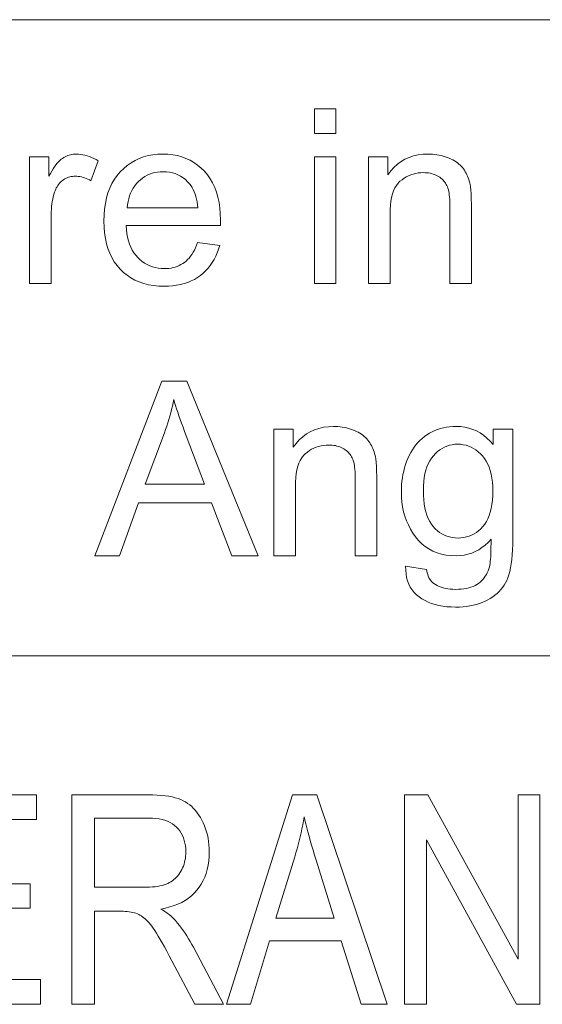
# Model space of a CAD drawing. Extents: x 5 to 415, y 5 to 296.
# Tile 32 of 58: x 317.54 to 325.03, y 21.49 to 35.59. Entities that reach past the tile are written whole.
import ezdxf

# ---------------------------------------------------------------- set-up
doc = ezdxf.new("R2010")
doc.units = 0

msp = doc.modelspace()

# ---------------------------------------------------------------- linework, layer by layer
at = {"color": 7, "lineweight": 13}
for p, q in [((210, 35.59132), (410, 35.59132)), ((290.188171, 26.481186), (356.239014, 26.481186))]:
    msp.add_line(p, q, dxfattribs=at)
for points in [[(321.764709, 33.961632), (321.764709, 34.314636), (322.071655, 34.314636), (322.071655, 33.961632)], [(317.683868, 31.814634), (317.683868, 33.625687), (317.960114, 33.625687), (317.960114, 33.351128), (317.98111, 33.388355), (318.00177, 33.422955), (318.022095, 33.454929), (318.042114, 33.48428), (318.061798, 33.511002), (318.081177, 33.535099), (318.10022, 33.556568), (318.118927, 33.575413), (318.137329, 33.591629), (318.155396, 33.605221), (318.173462, 33.616886), (318.191925, 33.627323), (318.210724, 33.636532), (318.229858, 33.644512), (318.24939, 33.651264), (318.269257, 33.656792), (318.28949, 33.661087), (318.310089, 33.664158), (318.331055, 33.665997), (318.352356, 33.666611), (318.383423, 33.665623), (318.414612, 33.662655), (318.445923, 33.657711), (318.477325, 33.650787), (318.50882, 33.641884), (318.540405, 33.631004), (318.572113, 33.618149), (318.603912, 33.60331), (318.635834, 33.586498), (318.667847, 33.567703), (318.562103, 33.282917), (318.539581, 33.295551), (318.51709, 33.306858), (318.494568, 33.316833), (318.472046, 33.325481), (318.449554, 33.332794), (318.427032, 33.338783), (318.404541, 33.343437), (318.382019, 33.346764), (318.359497, 33.348759), (318.337006, 33.349422), (318.317078, 33.348816), (318.297577, 33.347), (318.278473, 33.343975), (318.259796, 33.339737), (318.241516, 33.33429), (318.223633, 33.327629), (318.206177, 33.319759), (318.189117, 33.310677), (318.172485, 33.300385), (318.15625, 33.288883), (318.140656, 33.276306), (318.126007, 33.262791), (318.112305, 33.248341), (318.099487, 33.232948), (318.087585, 33.216621), (318.07663, 33.199356), (318.066589, 33.181149), (318.057465, 33.162006), (318.049255, 33.14193), (318.041992, 33.120911), (318.032257, 33.08786), (318.02356, 33.054199), (318.0159, 33.01992), (318.009247, 32.985031), (318.003601, 32.949524), (317.998993, 32.913406), (317.995422, 32.876675), (317.992859, 32.839329), (317.991333, 32.801369), (317.990814, 32.762791), (317.990814, 31.814634)], [(320.090057, 32.397854), (320.407257, 32.358631), (320.390961, 32.304283), (320.372131, 32.252422), (320.350739, 32.203056), (320.326782, 32.156178), (320.300262, 32.111786), (320.271179, 32.069885), (320.239532, 32.030476), (320.205353, 31.993557), (320.16861, 31.959126), (320.129303, 31.927185), (320.087585, 31.898024), (320.04361, 31.871933), (319.997406, 31.848911), (319.948944, 31.828959), (319.898224, 31.812077), (319.845245, 31.798264), (319.790039, 31.787519), (319.732574, 31.779846), (319.672852, 31.775242), (319.61087, 31.773706), (319.533051, 31.776154), (319.458527, 31.783495), (319.387268, 31.795731), (319.319336, 31.81286), (319.254669, 31.834885), (319.193298, 31.861803), (319.135223, 31.893616), (319.080444, 31.930323), (319.028961, 31.971924), (318.980774, 32.018421), (318.936523, 32.069332), (318.896973, 32.124184), (318.86203, 32.182976), (318.831787, 32.245705), (318.806183, 32.312374), (318.785217, 32.382984), (318.768921, 32.457531), (318.757294, 32.536018), (318.750305, 32.618446), (318.747986, 32.704811), (318.750336, 32.79417), (318.757385, 32.879436), (318.769165, 32.960609), (318.785645, 33.037689), (318.806824, 33.11068), (318.832703, 33.179573), (318.863281, 33.244373), (318.89859, 33.305084), (318.938599, 33.361702), (318.983307, 33.414227), (319.031769, 33.462177), (319.083038, 33.505085), (319.137115, 33.542942), (319.19397, 33.575752), (319.253601, 33.603516), (319.316071, 33.626232), (319.381317, 33.643898), (319.449341, 33.656517), (319.520172, 33.664089), (319.593811, 33.666611), (319.665131, 33.664139), (319.733795, 33.656723), (319.799805, 33.64436), (319.863129, 33.627048), (319.923798, 33.604794), (319.981812, 33.577595), (320.03717, 33.545448), (320.089874, 33.508358), (320.139893, 33.466324), (320.187286, 33.419342), (320.231018, 33.367874), (320.270142, 33.312382), (320.304688, 33.252869), (320.334625, 33.189327), (320.359924, 33.121761), (320.380646, 33.050175), (320.396759, 32.97456), (320.408295, 32.89492), (320.415192, 32.811256), (320.41748, 32.723572), (320.41748, 32.717842), (320.417419, 32.711563), (320.417328, 32.704742), (320.417206, 32.697376), (320.417053, 32.689465), (320.41687, 32.681004), (320.416656, 32.672001), (320.416412, 32.662453), (320.416107, 32.652355), (320.415771, 32.641716), (319.065186, 32.641716), (319.069916, 32.583427), (319.077393, 32.527935), (319.087524, 32.475243), (319.100372, 32.425343), (319.115906, 32.378242), (319.134125, 32.333939), (319.15506, 32.292431), (319.17868, 32.253719), (319.204987, 32.217808), (319.234009, 32.184689), (319.265106, 32.154556), (319.297699, 32.127594), (319.331818, 32.103806), (319.367432, 32.083187), (319.404541, 32.065742), (319.443146, 32.051468), (319.483246, 32.040367), (319.524841, 32.032436), (319.567963, 32.027679), (319.612579, 32.026093), (319.645844, 32.026981), (319.678131, 32.02964), (319.709412, 32.034077), (319.739716, 32.040283), (319.769043, 32.048264), (319.797363, 32.058018), (319.824707, 32.069546), (319.851044, 32.082848), (319.876404, 32.097923), (319.900787, 32.114769), (319.924164, 32.133564), (319.946564, 32.154472), (319.967957, 32.177494), (319.988373, 32.202629), (320.007782, 32.229881), (320.026215, 32.259247), (320.043671, 32.290726), (320.06012, 32.324322), (320.075592, 32.360031)], [(321.764709, 31.814634), (321.764709, 33.625687), (322.071655, 33.625687), (322.071655, 31.814634)], [(322.53891, 31.814634), (322.53891, 33.625687), (322.815186, 33.625687), (322.815186, 33.368183), (322.856842, 33.424885), (322.902069, 33.475616), (322.950836, 33.520382), (323.003174, 33.559177), (323.059021, 33.592003), (323.118439, 33.618862), (323.181396, 33.639755), (323.247925, 33.654675), (323.317963, 33.663628), (323.391571, 33.666611), (323.424042, 33.666023), (323.455994, 33.664261), (323.487427, 33.661316), (323.518311, 33.6572), (323.548676, 33.651905), (323.578491, 33.645432), (323.607819, 33.637783), (323.636597, 33.62896), (323.664825, 33.618958), (323.692566, 33.60778), (323.71933, 33.595646), (323.74472, 33.582779), (323.768707, 33.56918), (323.791321, 33.554848), (323.812561, 33.53978), (323.832428, 33.523979), (323.850922, 33.507446), (323.868011, 33.490181), (323.883728, 33.472179), (323.898041, 33.453445), (323.911285, 33.43399), (323.923706, 33.413815), (323.935303, 33.392925), (323.946075, 33.371319), (323.956024, 33.348995), (323.965179, 33.325958), (323.97348, 33.302204), (323.980988, 33.277733), (323.987671, 33.252544), (323.993561, 33.226639), (323.996796, 33.208309), (323.999695, 33.187416), (324.002258, 33.163971), (324.004456, 33.137962), (324.006348, 33.109398), (324.007874, 33.078278), (324.009064, 33.044598), (324.009918, 33.008358), (324.010437, 32.969563), (324.01059, 32.928207), (324.01059, 31.814634), (323.703644, 31.814634), (323.703644, 32.916271), (323.703278, 32.952843), (323.702209, 32.987518), (323.700409, 33.020306), (323.697906, 33.051197), (323.694702, 33.080196), (323.690735, 33.1073), (323.686096, 33.132515), (323.680725, 33.155834), (323.674622, 33.177261), (323.667847, 33.196796), (323.660126, 33.215008), (323.651306, 33.232471), (323.641357, 33.249184), (323.63031, 33.265144), (323.618164, 33.280357), (323.604919, 33.294819), (323.590546, 33.308529), (323.575073, 33.321491), (323.558472, 33.333698), (323.540771, 33.345161), (323.522217, 33.35569), (323.503021, 33.365112), (323.483215, 33.373425), (323.462738, 33.38063), (323.44165, 33.386726), (323.419952, 33.391716), (323.397583, 33.395596), (323.374634, 33.398365), (323.351013, 33.400028), (323.326782, 33.400581), (323.288086, 33.399338), (323.250458, 33.395603), (323.213928, 33.389378), (323.178467, 33.380665), (323.144073, 33.369461), (323.110779, 33.355766), (323.078522, 33.339584), (323.047363, 33.320911), (323.017273, 33.299747), (322.988251, 33.276093), (322.961212, 33.248962), (322.937012, 33.217361), (322.915649, 33.181293), (322.897125, 33.140759), (322.88147, 33.095757), (322.868652, 33.046284), (322.858673, 32.992344), (322.851563, 32.933937), (322.84729, 32.871063), (322.845856, 32.803719), (322.845856, 31.814634)], [(319.082214, 32.894104), (320.093475, 32.894104), (320.088623, 32.938663), (320.082306, 32.980938), (320.074463, 33.020927), (320.065094, 33.058632), (320.05426, 33.094051), (320.041901, 33.127186), (320.028076, 33.158035), (320.012726, 33.1866), (319.99588, 33.212879), (319.977509, 33.23687), (319.947327, 33.270569), (319.915375, 33.30072), (319.881683, 33.32732), (319.846283, 33.350376), (319.809113, 33.369888), (319.770233, 33.385849), (319.729584, 33.398262), (319.687195, 33.407131), (319.643097, 33.412453), (319.597229, 33.414227), (319.555603, 33.412811), (319.51535, 33.408562), (319.47641, 33.401485), (319.438843, 33.391579), (319.402618, 33.378841), (319.367737, 33.36327), (319.334198, 33.344868), (319.302002, 33.323639), (319.271179, 33.299576), (319.241669, 33.272682), (319.214142, 33.24342), (319.189178, 33.212246), (319.166809, 33.179165), (319.147003, 33.144169), (319.129761, 33.107265), (319.115112, 33.068455), (319.103027, 33.027733), (319.093506, 32.9851), (319.086578, 32.940556)], [(318.618378, 27.912861), (319.578461, 30.412861), (319.934875, 30.412861), (320.958069, 27.912861), (320.581207, 27.912861), (320.289581, 28.670023), (319.244232, 28.670023), (318.969666, 27.912861)], [(319.339722, 28.939465), (320.187286, 28.939465), (319.926361, 29.631824), (319.903107, 29.693796), (319.881073, 29.753515), (319.86026, 29.810986), (319.840698, 29.866203), (319.822327, 29.91917), (319.805206, 29.969887), (319.789307, 30.018353), (319.774658, 30.064566), (319.76123, 30.10853), (319.748993, 30.150242), (319.739075, 30.102186), (319.728333, 30.054197), (319.716827, 30.006279), (319.704529, 29.958427), (319.691437, 29.910645), (319.677582, 29.862928), (319.662933, 29.815283), (319.647491, 29.767704), (319.631287, 29.720194), (319.614288, 29.672752)], [(321.183167, 27.912861), (321.183167, 29.723911), (321.459442, 29.723911), (321.459442, 29.466408), (321.501129, 29.523109), (321.546356, 29.573843), (321.595123, 29.618608), (321.64743, 29.657404), (321.703308, 29.690231), (321.762726, 29.717091), (321.825684, 29.73798), (321.892181, 29.752901), (321.96225, 29.761854), (322.035828, 29.764839), (322.068329, 29.76425), (322.100281, 29.762486), (322.131683, 29.759544), (322.162567, 29.755426), (322.192932, 29.75013), (322.222778, 29.74366), (322.252075, 29.736012), (322.280853, 29.727186), (322.309113, 29.717184), (322.336823, 29.706005), (322.363586, 29.693872), (322.388977, 29.681005), (322.412964, 29.667406), (322.435608, 29.653072), (322.456848, 29.638006), (322.476685, 29.622206), (322.495178, 29.605673), (322.512268, 29.588406), (322.527985, 29.570406), (322.542328, 29.551674), (322.555542, 29.532217), (322.567963, 29.512043), (322.579559, 29.491152), (322.590332, 29.469545), (322.600311, 29.447224), (322.609436, 29.424185), (322.617767, 29.400429), (322.625275, 29.375957), (322.631958, 29.350771), (322.637817, 29.324867), (322.641052, 29.306534), (322.643951, 29.285645), (322.646515, 29.262196), (322.648743, 29.236189), (322.650604, 29.207626), (322.65213, 29.176504), (322.65332, 29.142824), (322.654175, 29.106585), (322.654694, 29.067789), (322.654877, 29.026436), (322.654877, 27.912861), (322.3479, 27.912861), (322.3479, 29.014498), (322.347565, 29.051069), (322.346497, 29.085747), (322.344696, 29.11853), (322.342194, 29.149424), (322.338959, 29.178421), (322.335022, 29.205528), (322.330383, 29.230742), (322.324982, 29.254061), (322.318909, 29.27549), (322.312103, 29.295023), (322.304382, 29.313236), (322.295563, 29.330698), (322.285614, 29.34741), (322.274597, 29.363373), (322.262421, 29.378584), (322.249176, 29.393045), (322.234802, 29.406755), (322.21933, 29.419716), (322.202759, 29.431927), (322.185059, 29.443386), (322.166504, 29.453917), (322.147308, 29.463339), (322.127472, 29.471651), (322.107025, 29.478857), (322.085938, 29.484953), (322.064209, 29.489941), (322.04187, 29.49382), (322.01889, 29.496592), (321.99527, 29.498255), (321.971039, 29.49881), (321.932343, 29.497564), (321.894745, 29.49383), (321.858215, 29.487606), (321.822754, 29.478891), (321.788361, 29.467688), (321.755035, 29.453993), (321.722809, 29.437809), (321.69165, 29.419136), (321.66156, 29.397974), (321.632538, 29.374321), (321.605469, 29.347189), (321.581268, 29.31559), (321.559906, 29.279522), (321.541412, 29.238987), (321.525726, 29.193983), (321.512909, 29.144512), (321.50296, 29.090572), (321.495819, 29.032166), (321.491577, 28.96929), (321.490143, 28.901947), (321.490143, 27.912861)], [(323.069275, 27.762793), (323.367706, 27.718454), (323.372101, 27.691578), (323.377869, 27.666203), (323.384949, 27.642328), (323.393341, 27.619955), (323.403076, 27.599081), (323.414154, 27.57971), (323.426544, 27.561838), (323.440277, 27.545467), (323.455322, 27.530596), (323.47171, 27.517227), (323.495422, 27.501026), (323.520752, 27.48653), (323.547791, 27.473742), (323.576508, 27.462656), (323.606873, 27.453278), (323.638916, 27.445602), (323.672638, 27.439634), (323.708008, 27.435371), (323.745056, 27.432814), (323.783783, 27.431961), (323.825439, 27.432814), (323.865173, 27.435371), (323.902954, 27.439634), (323.938782, 27.445602), (323.972656, 27.453278), (324.004608, 27.462656), (324.034607, 27.473742), (324.062653, 27.48653), (324.088745, 27.501026), (324.112915, 27.517227), (324.135376, 27.534962), (324.156311, 27.554062), (324.175751, 27.574526), (324.193695, 27.596354), (324.210114, 27.619545), (324.225067, 27.644102), (324.238495, 27.670023), (324.250427, 27.697308), (324.260864, 27.725958), (324.269806, 27.755972), (324.274323, 27.776793), (324.27832, 27.801743), (324.28183, 27.830818), (324.284821, 27.864021), (324.287292, 27.90135), (324.289246, 27.942806), (324.29071, 27.98839), (324.291626, 28.038099), (324.292053, 28.091936), (324.291992, 28.1499), (324.250732, 28.104862), (324.20752, 28.064566), (324.162354, 28.029011), (324.115173, 27.998196), (324.06604, 27.97212), (324.014893, 27.950787), (323.961792, 27.934195), (323.906708, 27.922342), (323.84964, 27.915232), (323.790619, 27.912861), (323.717621, 27.915556), (323.64798, 27.923639), (323.581726, 27.937111), (323.51886, 27.955971), (323.459351, 27.980221), (323.403229, 28.009859), (323.350494, 28.044888), (323.301117, 28.085302), (323.255127, 28.131107), (323.212524, 28.182301), (323.173645, 28.237265), (323.138855, 28.294374), (323.108154, 28.353636), (323.081543, 28.415043), (323.059021, 28.478601), (323.040619, 28.544308), (323.026306, 28.612162), (323.016052, 28.682165), (323.009918, 28.754316), (323.007874, 28.828617), (323.00882, 28.880058), (323.011627, 28.930698), (323.016327, 28.980537), (323.022888, 29.029573), (323.031311, 29.077808), (323.041626, 29.125242), (323.053833, 29.171873), (323.067902, 29.217705), (323.083862, 29.262733), (323.101654, 29.306961), (323.121277, 29.349789), (323.142548, 29.390623), (323.165527, 29.429462), (323.190216, 29.466305), (323.216553, 29.501154), (323.244598, 29.534006), (323.274353, 29.564865), (323.305756, 29.593727), (323.338867, 29.620594), (323.373657, 29.645466), (323.409943, 29.668148), (323.447449, 29.68844), (323.486176, 29.706347), (323.526184, 29.721865), (323.567444, 29.734997), (323.609924, 29.745739), (323.653656, 29.754095), (323.698639, 29.760063), (323.744843, 29.763645), (323.792328, 29.764839), (323.855316, 29.762247), (323.916046, 29.754471), (323.974548, 29.74151), (324.030792, 29.723366), (324.084778, 29.700037), (324.136536, 29.671524), (324.186005, 29.637827), (324.233246, 29.598946), (324.278229, 29.55488), (324.320984, 29.50563), (324.320984, 29.723911), (324.604065, 29.723911), (324.604065, 28.158426), (324.60318, 28.076307), (324.600616, 27.999117), (324.596313, 27.926853), (324.590271, 27.859518), (324.58252, 27.797112), (324.573059, 27.739634), (324.561859, 27.687084), (324.54895, 27.639463), (324.534302, 27.596771), (324.517944, 27.559008), (324.499695, 27.524448), (324.479462, 27.491373), (324.457214, 27.459784), (324.432953, 27.429676), (324.406677, 27.401051), (324.378357, 27.373911), (324.348083, 27.348255), (324.315735, 27.324081), (324.281433, 27.301394), (324.245087, 27.280188), (324.206879, 27.260746), (324.166931, 27.243353), (324.125305, 27.228004), (324.081909, 27.214703), (324.036835, 27.203447), (323.98999, 27.194239), (323.941467, 27.187077), (323.891205, 27.181961), (323.839203, 27.17889), (323.785492, 27.177868), (323.721954, 27.179325), (323.660889, 27.183701), (323.602295, 27.19099), (323.546204, 27.201197), (323.492615, 27.214319), (323.441498, 27.230358), (323.392883, 27.249311), (323.346741, 27.271183), (323.303101, 27.295969), (323.261963, 27.323673), (323.224121, 27.354309), (323.190399, 27.387896), (323.160828, 27.424431), (323.135376, 27.463919), (323.114014, 27.506355), (323.096832, 27.551743), (323.08374, 27.600079), (323.074799, 27.651367), (323.069977, 27.705605)], [(323.323364, 28.850788), (323.324768, 28.781431), (323.32901, 28.715931), (323.33609, 28.654284), (323.346008, 28.596489), (323.358734, 28.542551), (323.374329, 28.492466), (323.3927, 28.446234), (323.41394, 28.403856), (323.438019, 28.365334), (323.464905, 28.330664), (323.493927, 28.299559), (323.524384, 28.271729), (323.556274, 28.247171), (323.5896, 28.225889), (323.624359, 28.207882), (323.660522, 28.193148), (323.698151, 28.181688), (323.737213, 28.173502), (323.777679, 28.168591), (323.819611, 28.166954), (323.861206, 28.168583), (323.901459, 28.173468), (323.940338, 28.18161), (323.977875, 28.19301), (324.014008, 28.207668), (324.048798, 28.225582), (324.082214, 28.246754), (324.114288, 28.271183), (324.144989, 28.298868), (324.174316, 28.329811), (324.201538, 28.364233), (324.225891, 28.402355), (324.247375, 28.44418), (324.265991, 28.489702), (324.281738, 28.538927), (324.294647, 28.591852), (324.304657, 28.648476), (324.311829, 28.708801), (324.316132, 28.772829), (324.317566, 28.840555), (324.316071, 28.905426), (324.311646, 28.967022), (324.304291, 29.025343), (324.293945, 29.080391), (324.28067, 29.132166), (324.264465, 29.180664), (324.24527, 29.225889), (324.223145, 29.267841), (324.19809, 29.306517), (324.170044, 29.341919), (324.139954, 29.373997), (324.108612, 29.402697), (324.07608, 29.42802), (324.042358, 29.449968), (324.007416, 29.46854), (323.971252, 29.483734), (323.933868, 29.495552), (323.895294, 29.503994), (323.855499, 29.509058), (323.814484, 29.510746), (323.77417, 29.509083), (323.735077, 29.504095), (323.697235, 29.495783), (323.660614, 29.484142), (323.625183, 29.469179), (323.591034, 29.45089), (323.558075, 29.429274), (323.526367, 29.404335), (323.49588, 29.376068), (323.466614, 29.344477), (323.439392, 29.309612), (323.415039, 29.271524), (323.393555, 29.230213), (323.374939, 29.185678), (323.359161, 29.13792), (323.346283, 29.086941), (323.336243, 29.032736), (323.329102, 28.975309), (323.324799, 28.91466)], [(316.005859, 21.488037), (316.005859, 24.488037), (317.78418, 24.488037), (317.78418, 24.134012), (316.331238, 24.134012), (316.331238, 23.215185), (317.692078, 23.215185), (317.692078, 22.863207), (316.331238, 22.863207), (316.331238, 21.842062), (317.841461, 21.842062), (317.841461, 21.488037)], [(318.289642, 21.488037), (318.289642, 24.488037), (319.380341, 24.488037), (319.446899, 24.487198), (319.509888, 24.48468), (319.569275, 24.480486), (319.625092, 24.474613), (319.677338, 24.467062), (319.725983, 24.457832), (319.771057, 24.446924), (319.812561, 24.43434), (319.850464, 24.420076), (319.884796, 24.404135), (319.916748, 24.38624), (319.94754, 24.366114), (319.977142, 24.343758), (320.005615, 24.31917), (320.032898, 24.292351), (320.059021, 24.263304), (320.083984, 24.232023), (320.107758, 24.198515), (320.130371, 24.162775), (320.151825, 24.124804), (320.171661, 24.085094), (320.189423, 24.044136), (320.205078, 24.001928), (320.218628, 23.958473), (320.230103, 23.913771), (320.239502, 23.867819), (320.246826, 23.82062), (320.252014, 23.772171), (320.255157, 23.722475), (320.256195, 23.67153), (320.254425, 23.604879), (320.249115, 23.540806), (320.240265, 23.479313), (320.227875, 23.420397), (320.211945, 23.364059), (320.192474, 23.310301), (320.169464, 23.259121), (320.142914, 23.21052), (320.112823, 23.164497), (320.079193, 23.121052), (320.042175, 23.080431), (320.001953, 23.042881), (319.958527, 23.008398), (319.911865, 22.976986), (319.86203, 22.948645), (319.80896, 22.92337), (319.752655, 22.901169), (319.693176, 22.882034), (319.630463, 22.865971), (319.564514, 22.852976), (319.591309, 22.836584), (319.61676, 22.820152), (319.6409, 22.803679), (319.663727, 22.787165), (319.685272, 22.770609), (319.705475, 22.754013), (319.724396, 22.737375), (319.741974, 22.720697), (319.75827, 22.703978), (319.773254, 22.687218), (319.801971, 22.652451), (319.829987, 22.616905), (319.8573, 22.580582), (319.883911, 22.54348), (319.909851, 22.505602), (319.935089, 22.466946), (319.959625, 22.427511), (319.983459, 22.3873), (320.006592, 22.346312), (320.029053, 22.304544), (320.458801, 21.488037), (320.04953, 21.488037), (319.722107, 22.112185), (319.684967, 22.18305), (319.649689, 22.249128), (319.616302, 22.310417), (319.584747, 22.366919), (319.555054, 22.418631), (319.527252, 22.465553), (319.501282, 22.507689), (319.477173, 22.545036), (319.454956, 22.577593), (319.43457, 22.605364), (319.415192, 22.62991), (319.395935, 22.652798), (319.376801, 22.67403), (319.357788, 22.693604), (319.338928, 22.711519), (319.32016, 22.727777), (319.301514, 22.742378), (319.28299, 22.755322), (319.264587, 22.766607), (319.246307, 22.776236), (319.227386, 22.784595), (319.20697, 22.792076), (319.18515, 22.798676), (319.161835, 22.804394), (319.137085, 22.809235), (319.11087, 22.813194), (319.083221, 22.816273), (319.054108, 22.818474), (319.02356, 22.819794), (318.991547, 22.820234), (318.61499, 22.820234), (318.61499, 21.488037)], [(320.50177, 21.488037), (321.447205, 24.488037), (321.797119, 24.488037), (322.803955, 21.488037), (322.431519, 21.488037), (322.14502, 22.396631), (321.117737, 22.396631), (320.847595, 21.488037)], [(323.053619, 21.488037), (323.053619, 24.488037), (323.387177, 24.488037), (324.680481, 22.132648), (324.680481, 24.488037), (324.991547, 24.488037), (324.991547, 21.488037), (324.65799, 21.488037), (323.366699, 23.845472), (323.366699, 21.488037)], [(318.61499, 23.164026), (319.31488, 23.164026), (319.359589, 23.164579), (319.40213, 23.166237), (319.442444, 23.168999), (319.48053, 23.172867), (319.516449, 23.177839), (319.55011, 23.183918), (319.581604, 23.191099), (319.61084, 23.199389), (319.637909, 23.20878), (319.66275, 23.219278), (319.686005, 23.230963), (319.708252, 23.243917), (319.729553, 23.258139), (319.749847, 23.27363), (319.769165, 23.29039), (319.787506, 23.308418), (319.804871, 23.327717), (319.821228, 23.348282), (319.836609, 23.370117), (319.851013, 23.393221), (319.864227, 23.417349), (319.876068, 23.442253), (319.886505, 23.467934), (319.895538, 23.494394), (319.903198, 23.521631), (319.909454, 23.549646), (319.914337, 23.57844), (319.917816, 23.608009), (319.919891, 23.638357), (319.920593, 23.669483), (319.91925, 23.713942), (319.915283, 23.756454), (319.90863, 23.797024), (319.899323, 23.835649), (319.887329, 23.872332), (319.872711, 23.907068), (319.855408, 23.939861), (319.83548, 23.970711), (319.812866, 23.999617), (319.787598, 24.026577), (319.759705, 24.051268), (319.729218, 24.073357), (319.696167, 24.09285), (319.660553, 24.109743), (319.622345, 24.124037), (319.581543, 24.135731), (319.538177, 24.144827), (319.492249, 24.151325), (319.443726, 24.155224), (319.392639, 24.156523), (318.61499, 24.156523)], [(321.211853, 22.719961), (322.044739, 22.719961), (321.78894, 23.550793), (321.765839, 23.625895), (321.744019, 23.698132), (321.72345, 23.767506), (321.704132, 23.834013), (321.686127, 23.897655), (321.669342, 23.958433), (321.65387, 24.016346), (321.639648, 24.071392), (321.626678, 24.123575), (321.61499, 24.172894), (321.605194, 24.115227), (321.594635, 24.057642), (321.583252, 24.000137), (321.571136, 23.942717), (321.558228, 23.885376), (321.544525, 23.828119), (321.53006, 23.770943), (321.514801, 23.713848), (321.498779, 23.656836), (321.481995, 23.599907)]]:
    msp.add_lwpolyline(points, close=True, dxfattribs=at)

doc.saveas('drawing.dxf')
